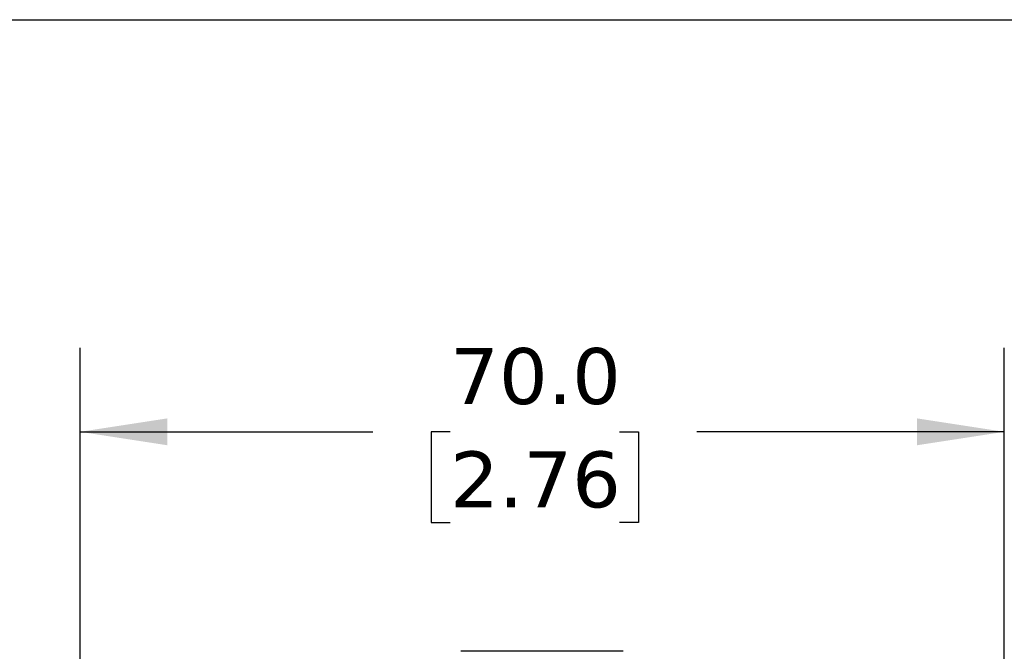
# Model space of a CAD drawing. Header units: millimetres. Extents: x 13 to 546, y 13 to 419.
# Tile 18 of 21: x 299 to 374, y 371 to 419. Entities that reach past the tile are written whole.
import ezdxf

# ---------------------------------------------------------------- set-up
doc = ezdxf.new("R2010")
doc.units = ezdxf.units.MM
doc.header["$LTSCALE"] = 2
doc.linetypes.add('SLD-Solid', pattern=[0])
doc.layers.add('DIMENSIONS', color=140, linetype='SLD-Solid', lineweight=25)
doc.layers.add('TEXT', color=140, linetype='SLD-Solid', lineweight=25)
doc.styles.add('SLDTEXTSTYLE0', font='VERDANA.TTF')
doc.dimstyles.new('SLDDIMSTYLE3', dxfattribs={"dimtxt": 4.316016, "dimasz": 6.604, "dimexe": 0, "dimexo": 0.0625, "dimgap": 1.079004, "dimtad": 0, "dimtih": 1, "dimtoh": 1, "dimrnd": 1e-09, "dimzin": 4, "dimdsep": 46, "dimtxsty": 'SLDTEXTSTYLE0', "dimsah": 1, "dimcen": 0.09, "dimadec": 0, "dimazin": 1, "dimtfac": 1, "dimtofl": 0, "dimtmove": 0, "dimatfit": 3, "dimfxl": 0, "dimfrac": 2, "dimtolj": 1, "dimtzin": 12, "dimarcsym": 0})

# ---------------------------------------------------------------- blocks, each defined once
blk = doc.blocks.new('_D_7')
at = {"layer": 'DIMENSIONS'}
for p, q in [((303.549, 368.069), (303.549, 394.235)), ((373.549, 368.069), (373.549, 394.235)), ((303.549, 387.885), (325.734, 387.885)), ((331.582, 387.885), (330.133, 387.885)), ((330.133, 387.885), (330.133, 381.025)), ((344.407, 387.885), (345.857, 387.885)), ((345.857, 387.885), (345.857, 381.025)), ((373.549, 387.885), (350.256, 387.885)), ((330.133, 381.025), (331.582, 381.025)), ((345.857, 381.025), (344.407, 381.025))]:
    blk.add_line(p, q, dxfattribs=at)
for points in [[(303.549, 387.885), (310.153, 386.869), (310.153, 388.901)], [(373.549, 387.885), (366.945, 388.901), (366.945, 386.869)]]:
    blk.add_solid(points, dxfattribs=at)
at = {"layer": 'DIMENSIONS', "char_height": 4.2333, "attachment_point": 1, "style": 'SLDTEXTSTYLE0'}
for s, insert in [('70.0', (331.582, 394.228)), ('2.76', (331.582, 386.402))]:
    blk.add_mtext(s, dxfattribs=dict(at, insert=insert))

msp = doc.modelspace()

# ---------------------------------------------------------------- linework, layer by layer
msp.add_line((344.689, 371.263), (332.392, 371.263))
at = {"layer": 'TEXT'}
msp.add_line((12.7, 419.1), (546.1, 419.1), dxfattribs=at)

# ---------------------------------------------------------------- dimensions: what is measured, and where the dimension line sits
at = {"layer": 'DIMENSIONS'}
dim = msp.add_linear_dim(base=(303.549, 387.885), p1=(373.549, 365.529), p2=(303.549, 365.529), angle=0, dimstyle='SLDDIMSTYLE3', dxfattribs=at)
dim.commit()
dim.dimension.update_dxf_attribs({"geometry": '_D_7', "text_midpoint": (337.995, 387.885), "dimtype": 160})

doc.saveas('drawing.dxf')
